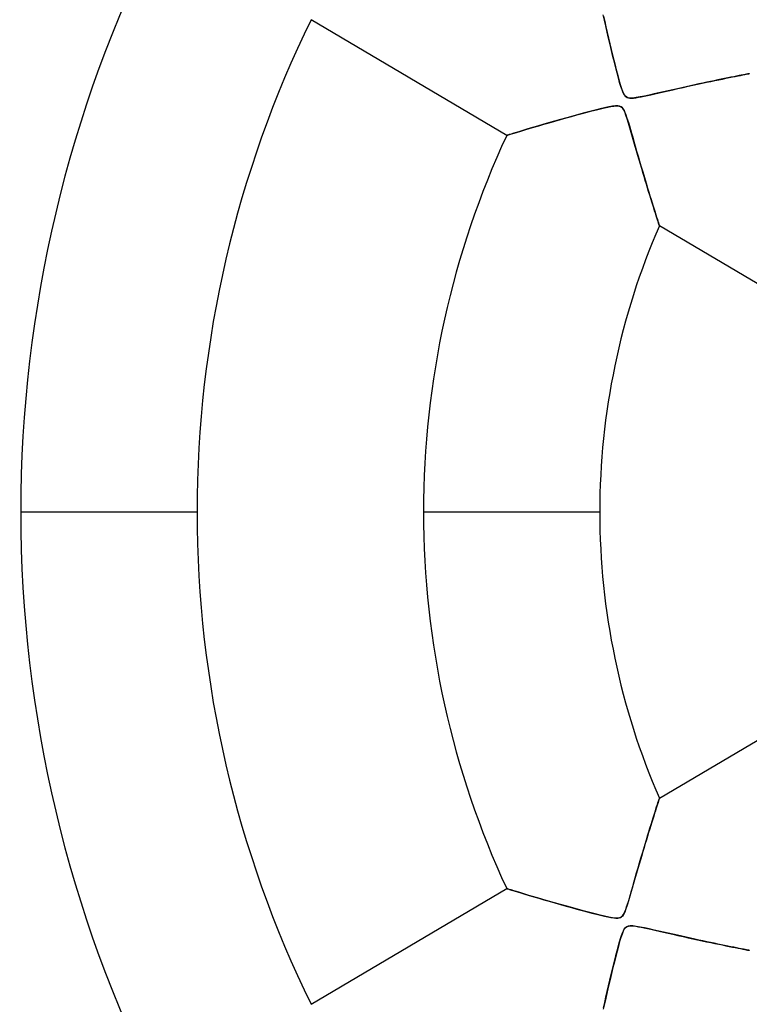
# Model space of a CAD drawing. Header units: millimetres. Extents: x -550 to 550, y -550 to 550.
# Tile 13 of 57: x -73 to -32, y -28 to 28. Entities that reach past the tile are written whole.
import ezdxf

# ---------------------------------------------------------------- set-up
doc = ezdxf.new("R2010")
doc.units = ezdxf.units.MM
doc.layers.add('HIDDEN', color=7, linetype='Continuous')
doc.layers.add('THICK', color=7, linetype='Continuous')

msp = doc.modelspace()

# ---------------------------------------------------------------- linework, layer by layer
at = {"layer": 'HIDDEN'}
for p, q in [((-45.877, 21.323), (-56.955, 27.874)), ((-40.342, 27.85), (-40.41, 28.158)), ((-40.392, 28.077), (-40.326, 27.78)), ((-40.268, 27.519), (-40.342, 27.85)), ((-40.326, 27.78), (-40.257, 27.471)), ((-40.189, 27.172), (-40.268, 27.519)), ((-40.257, 27.471), (-40.185, 27.153)), ((-40.109, 26.821), (-40.189, 27.172)), ((-40.185, 27.153), (-40.111, 26.831)), ((-40.111, 26.831), (-40.036, 26.51)), ((-40.027, 26.471), (-40.109, 26.821)), ((-40.036, 26.51), (-39.962, 26.195)), ((-39.946, 26.127), (-40.027, 26.471)), ((-39.962, 26.195), (-39.888, 25.887)), ((-39.864, 25.79), (-39.946, 26.127)), ((-39.888, 25.887), (-39.816, 25.59)), ((-39.784, 25.463), (-39.864, 25.79)), ((-39.816, 25.59), (-39.745, 25.305)), ((-39.706, 25.151), (-39.784, 25.463)), ((-39.745, 25.305), (-39.676, 25.034)), ((-39.63, 24.856), (-39.706, 25.151)), ((-39.676, 25.034), (-39.61, 24.781)), ((-39.556, 24.58), (-39.63, 24.856)), ((-39.61, 24.781), (-39.548, 24.548)), ((-39.485, 24.326), (-39.556, 24.58)), ((-39.548, 24.548), (-39.488, 24.336)), ((-33.54, 24.543), (-33.73, 24.504)), ((-33.669, 24.516), (-33.471, 24.557)), ((-33.357, 24.58), (-33.54, 24.543)), ((-33.471, 24.557), (-33.282, 24.595)), ((-33.184, 24.615), (-33.357, 24.58)), ((-33.282, 24.595), (-33.103, 24.631)), ((-33.02, 24.648), (-33.184, 24.615)), ((-33.103, 24.631), (-32.936, 24.664)), ((-32.866, 24.678), (-33.02, 24.648)), ((-32.936, 24.664), (-32.781, 24.695)), ((-32.725, 24.706), (-32.866, 24.678)), ((-32.781, 24.695), (-32.639, 24.723)), ((-32.596, 24.731), (-32.725, 24.706)), ((-32.639, 24.723), (-32.513, 24.747)), ((-32.481, 24.754), (-32.596, 24.731)), ((-32.513, 24.747), (-32.404, 24.769)), ((-32.381, 24.773), (-32.481, 24.754)), ((-32.404, 24.769), (-32.312, 24.786)), ((-32.297, 24.789), (-32.381, 24.773)), ((-32.312, 24.786), (-32.239, 24.8)), ((-32.231, 24.802), (-32.297, 24.789)), ((-32.239, 24.8), (-32.187, 24.81)), ((-32.183, 24.811), (-32.231, 24.802)), ((-32.187, 24.81), (-32.154, 24.817)), ((-32.153, 24.817), (-32.183, 24.811)), ((-32.154, 24.817), (-32.144, 24.819)), ((-32.144, 24.819), (-32.153, 24.817)), ((-39.488, 24.336), (-39.431, 24.143)), ((-39.416, 24.097), (-39.485, 24.326)), ((-39.431, 24.143), (-39.375, 23.971)), ((-39.349, 23.898), (-39.416, 24.097)), ((-36.466, 23.911), (-36.182, 23.975)), ((-35.962, 24.024), (-36.216, 23.967)), ((-36.182, 23.975), (-35.893, 24.04)), ((-35.714, 24.08), (-35.962, 24.024)), ((-35.893, 24.04), (-35.611, 24.102)), ((-35.47, 24.133), (-35.714, 24.08)), ((-35.611, 24.102), (-35.337, 24.163)), ((-35.232, 24.185), (-35.47, 24.133)), ((-35.337, 24.163), (-35.071, 24.221)), ((-35, 24.236), (-35.232, 24.185)), ((-35.071, 24.221), (-34.813, 24.276)), ((-34.774, 24.285), (-35, 24.236)), ((-34.813, 24.276), (-34.565, 24.329)), ((-34.554, 24.332), (-34.774, 24.285)), ((-34.565, 24.329), (-34.326, 24.38)), ((-34.34, 24.377), (-34.554, 24.332)), ((-34.131, 24.421), (-34.34, 24.377)), ((-34.326, 24.38), (-34.096, 24.428)), ((-33.927, 24.463), (-34.131, 24.421)), ((-34.096, 24.428), (-33.878, 24.473)), ((-33.73, 24.504), (-33.927, 24.463)), ((-33.878, 24.473), (-33.669, 24.516)), ((-39.375, 23.971), (-39.32, 23.823)), ((-39.284, 23.737), (-39.349, 23.898)), ((-39.32, 23.823), (-39.268, 23.705)), ((-39.22, 23.619), (-39.284, 23.737)), ((-39.268, 23.705), (-39.219, 23.616)), ((-39.155, 23.536), (-39.22, 23.619)), ((-39.219, 23.616), (-39.169, 23.551)), ((-39.169, 23.551), (-39.116, 23.502)), ((-39.081, 23.48), (-39.155, 23.536)), ((-39.116, 23.502), (-39.057, 23.467)), ((-38.993, 23.445), (-39.081, 23.48)), ((-39.057, 23.467), (-38.99, 23.445)), ((-38.881, 23.431), (-38.993, 23.445)), ((-38.99, 23.445), (-38.911, 23.433)), ((-38.911, 23.433), (-38.815, 23.431)), ((-38.735, 23.436), (-38.881, 23.431)), ((-38.815, 23.431), (-38.7, 23.44)), ((-38.547, 23.46), (-38.735, 23.436)), ((-38.7, 23.44), (-38.568, 23.457)), ((-38.568, 23.457), (-38.423, 23.481)), ((-38.324, 23.499), (-38.547, 23.46)), ((-38.423, 23.481), (-38.267, 23.51)), ((-38.072, 23.551), (-38.324, 23.499)), ((-38.267, 23.51), (-38.1, 23.545)), ((-38.1, 23.545), (-37.916, 23.584)), ((-37.805, 23.608), (-38.072, 23.551)), ((-37.916, 23.584), (-37.713, 23.629)), ((-37.537, 23.668), (-37.805, 23.608)), ((-37.713, 23.629), (-37.493, 23.678)), ((-37.268, 23.729), (-37.537, 23.668)), ((-37.493, 23.678), (-37.256, 23.732)), ((-37, 23.79), (-37.268, 23.729)), ((-37.256, 23.732), (-37.005, 23.789)), ((-37.005, 23.789), (-36.741, 23.849)), ((-36.735, 23.85), (-37, 23.79)), ((-36.741, 23.849), (-36.466, 23.911)), ((-36.473, 23.909), (-36.735, 23.85)), ((-36.216, 23.967), (-36.473, 23.909)), ((-40.339, 22.882), (-40.596, 22.822)), ((-40.564, 22.83), (-40.349, 22.88)), ((-40.349, 22.88), (-40.152, 22.922)), ((-40.105, 22.932), (-40.339, 22.882)), ((-40.152, 22.922), (-39.974, 22.956)), ((-39.898, 22.969), (-40.105, 22.932)), ((-39.974, 22.956), (-39.819, 22.98)), ((-39.726, 22.989), (-39.898, 22.969)), ((-39.819, 22.98), (-39.691, 22.991)), ((-39.592, 22.991), (-39.726, 22.989)), ((-39.691, 22.991), (-39.589, 22.99)), ((-39.488, 22.973), (-39.592, 22.991)), ((-39.589, 22.99), (-39.507, 22.978)), ((-39.507, 22.978), (-39.44, 22.955)), ((-39.403, 22.936), (-39.488, 22.973)), ((-39.44, 22.955), (-39.381, 22.921)), ((-39.33, 22.875), (-39.403, 22.936)), ((-39.381, 22.921), (-39.328, 22.873)), ((-39.264, 22.784), (-39.33, 22.875)), ((-39.328, 22.873), (-39.28, 22.809)), ((-42.835, 22.224), (-42.519, 22.313)), ((-42.48, 22.323), (-42.826, 22.226)), ((-42.519, 22.313), (-42.207, 22.399)), ((-42.139, 22.418), (-42.48, 22.323)), ((-42.207, 22.399), (-41.902, 22.483)), ((-41.804, 22.509), (-42.139, 22.418)), ((-41.902, 22.483), (-41.606, 22.563)), ((-41.48, 22.596), (-41.804, 22.509)), ((-41.606, 22.563), (-41.322, 22.638)), ((-41.169, 22.678), (-41.48, 22.596)), ((-41.322, 22.638), (-41.052, 22.708)), ((-40.873, 22.754), (-41.169, 22.678)), ((-41.052, 22.708), (-40.798, 22.772)), ((-40.596, 22.822), (-40.873, 22.754)), ((-40.798, 22.772), (-40.564, 22.83)), ((-39.28, 22.809), (-39.232, 22.726)), ((-39.198, 22.653), (-39.264, 22.784)), ((-39.232, 22.726), (-39.184, 22.621)), ((-39.128, 22.477), (-39.198, 22.653)), ((-39.184, 22.621), (-39.136, 22.497)), ((-39.136, 22.497), (-39.087, 22.358)), ((-39.055, 22.263), (-39.128, 22.477)), ((-39.087, 22.358), (-39.038, 22.207)), ((-44.424, 21.763), (-44.682, 21.686)), ((-44.604, 21.709), (-44.341, 21.788)), ((-44.143, 21.846), (-44.424, 21.763)), ((-44.341, 21.788), (-44.063, 21.87)), ((-43.84, 21.935), (-44.143, 21.846)), ((-44.063, 21.87), (-43.771, 21.955)), ((-43.515, 22.03), (-43.84, 21.935)), ((-43.771, 21.955), (-43.467, 22.043)), ((-43.172, 22.128), (-43.515, 22.03)), ((-43.467, 22.043), (-43.153, 22.133)), ((-42.826, 22.226), (-43.172, 22.128)), ((-43.153, 22.133), (-42.835, 22.224)), ((-38.979, 22.017), (-39.055, 22.263)), ((-39.038, 22.207), (-38.987, 22.044)), ((-38.987, 22.044), (-38.933, 21.865)), ((-38.901, 21.756), (-38.979, 22.017)), ((-38.933, 21.865), (-38.875, 21.665)), ((-38.824, 21.492), (-38.901, 21.756)), ((-45.877, 21.323), (-45.859, 21.328)), ((-45.86, 21.328), (-45.877, 21.323)), ((-45.812, 21.343), (-45.86, 21.328)), ((-45.859, 21.328), (-45.806, 21.344)), ((-45.731, 21.367), (-45.812, 21.343)), ((-45.806, 21.344), (-45.72, 21.371)), ((-45.621, 21.401), (-45.731, 21.367)), ((-45.72, 21.371), (-45.6, 21.408)), ((-45.483, 21.444), (-45.621, 21.401)), ((-45.6, 21.408), (-45.451, 21.454)), ((-45.318, 21.494), (-45.483, 21.444)), ((-45.451, 21.454), (-45.274, 21.508)), ((-45.129, 21.551), (-45.318, 21.494)), ((-45.274, 21.508), (-45.072, 21.569)), ((-44.917, 21.615), (-45.129, 21.551)), ((-45.072, 21.569), (-44.848, 21.636)), ((-44.682, 21.686), (-44.917, 21.615)), ((-44.848, 21.636), (-44.604, 21.709)), ((-38.875, 21.665), (-38.812, 21.448)), ((-38.748, 21.227), (-38.824, 21.492)), ((-38.812, 21.448), (-38.745, 21.215)), ((-38.672, 20.963), (-38.748, 21.227)), ((-38.745, 21.215), (-38.674, 20.968)), ((-38.674, 20.968), (-38.599, 20.708)), ((-38.597, 20.701), (-38.672, 20.963)), ((-38.599, 20.708), (-38.521, 20.436)), ((-38.523, 20.443), (-38.597, 20.701)), ((-38.45, 20.19), (-38.523, 20.443)), ((-38.521, 20.436), (-38.44, 20.156)), ((-38.378, 19.94), (-38.45, 20.19)), ((-38.44, 20.156), (-38.358, 19.872)), ((-38.306, 19.696), (-38.378, 19.94)), ((-38.358, 19.872), (-38.277, 19.595)), ((-38.236, 19.457), (-38.306, 19.696)), ((-38.277, 19.595), (-38.197, 19.325)), ((-38.167, 19.223), (-38.236, 19.457)), ((-38.197, 19.325), (-38.12, 19.064)), ((-38.099, 18.995), (-38.167, 19.223)), ((-38.12, 19.064), (-38.045, 18.812)), ((-38.033, 18.773), (-38.099, 18.995)), ((-38.045, 18.812), (-37.972, 18.569)), ((-37.968, 18.558), (-38.033, 18.773)), ((-37.972, 18.569), (-37.901, 18.335)), ((-37.905, 18.349), (-37.968, 18.558)), ((-37.843, 18.144), (-37.905, 18.349)), ((-37.901, 18.335), (-37.833, 18.111)), ((-37.782, 17.946), (-37.843, 18.144)), ((-37.833, 18.111), (-37.767, 17.897)), ((-37.722, 17.753), (-37.782, 17.946)), ((-37.767, 17.897), (-37.704, 17.694)), ((-37.665, 17.567), (-37.722, 17.753)), ((-37.704, 17.694), (-37.644, 17.501)), ((-37.61, 17.39), (-37.665, 17.567)), ((-37.644, 17.501), (-37.587, 17.317)), ((-37.557, 17.221), (-37.61, 17.39)), ((-37.587, 17.317), (-37.532, 17.143)), ((-37.506, 17.061), (-37.557, 17.221)), ((-37.532, 17.143), (-37.48, 16.98)), ((-37.459, 16.912), (-37.506, 17.061)), ((-37.48, 16.98), (-37.433, 16.829)), ((-37.415, 16.775), (-37.459, 16.912)), ((-37.433, 16.829), (-37.389, 16.692)), ((-37.375, 16.65), (-37.415, 16.775)), ((-37.389, 16.692), (-37.35, 16.569)), ((-37.34, 16.538), (-37.375, 16.65)), ((-37.35, 16.569), (-37.315, 16.463)), ((-37.308, 16.441), (-37.34, 16.538)), ((-37.315, 16.463), (-37.287, 16.374)), ((-37.282, 16.36), (-37.308, 16.441)), ((-37.287, 16.374), (-37.264, 16.304)), ((-37.261, 16.296), (-37.282, 16.36)), ((-37.264, 16.304), (-37.248, 16.253)), ((-37.246, 16.249), (-37.261, 16.296)), ((-37.248, 16.253), (-37.237, 16.222)), ((-37.237, 16.221), (-37.246, 16.249)), ((-37.237, 16.222), (-37.234, 16.211)), ((-37.234, 16.211), (-37.237, 16.221)), ((-26.075, 9.612), (-37.234, 16.211)), ((-63.41, 0), (-73.39, 0)), ((-63.41, 0), (-73.39, 0)), ((-40.61, 0), (-50.59, 0)), ((-40.61, 0), (-50.59, 0)), ((-37.234, -16.211), (-26.075, -9.612)), ((-37.433, -16.829), (-37.389, -16.692)), ((-37.375, -16.65), (-37.415, -16.775)), ((-37.389, -16.692), (-37.35, -16.569)), ((-37.34, -16.538), (-37.375, -16.65)), ((-37.35, -16.569), (-37.315, -16.463)), ((-37.308, -16.441), (-37.34, -16.538)), ((-37.315, -16.463), (-37.287, -16.374)), ((-37.282, -16.36), (-37.308, -16.441)), ((-37.287, -16.374), (-37.264, -16.304)), ((-37.261, -16.296), (-37.282, -16.36)), ((-37.264, -16.304), (-37.248, -16.253)), ((-37.246, -16.249), (-37.261, -16.296)), ((-37.248, -16.253), (-37.237, -16.222)), ((-37.237, -16.221), (-37.246, -16.249)), ((-37.234, -16.211), (-37.237, -16.221)), ((-37.237, -16.222), (-37.234, -16.211)), ((-37.557, -17.221), (-37.61, -17.39)), ((-37.587, -17.317), (-37.532, -17.143)), ((-37.506, -17.061), (-37.557, -17.221)), ((-37.532, -17.143), (-37.48, -16.98)), ((-37.459, -16.912), (-37.506, -17.061)), ((-37.48, -16.98), (-37.433, -16.829)), ((-37.415, -16.775), (-37.459, -16.912)), ((-37.722, -17.753), (-37.782, -17.946)), ((-37.767, -17.897), (-37.704, -17.694)), ((-37.665, -17.567), (-37.722, -17.753)), ((-37.704, -17.694), (-37.644, -17.501)), ((-37.61, -17.39), (-37.665, -17.567)), ((-37.644, -17.501), (-37.587, -17.317)), ((-37.972, -18.569), (-37.901, -18.335)), ((-37.905, -18.349), (-37.968, -18.558)), ((-37.843, -18.144), (-37.905, -18.349)), ((-37.901, -18.335), (-37.833, -18.111)), ((-37.782, -17.946), (-37.843, -18.144)), ((-37.833, -18.111), (-37.767, -17.897)), ((-38.12, -19.064), (-38.045, -18.812)), ((-38.033, -18.773), (-38.099, -18.995)), ((-38.045, -18.812), (-37.972, -18.569)), ((-37.968, -18.558), (-38.033, -18.773)), ((-38.236, -19.457), (-38.306, -19.696)), ((-38.277, -19.595), (-38.197, -19.325)), ((-38.167, -19.223), (-38.236, -19.457)), ((-38.197, -19.325), (-38.12, -19.064)), ((-38.099, -18.995), (-38.167, -19.223)), ((-38.378, -19.94), (-38.45, -20.19)), ((-38.44, -20.156), (-38.358, -19.872)), ((-38.306, -19.696), (-38.378, -19.94)), ((-38.358, -19.872), (-38.277, -19.595)), ((-38.599, -20.708), (-38.521, -20.436)), ((-38.523, -20.443), (-38.597, -20.701)), ((-38.45, -20.19), (-38.523, -20.443)), ((-38.521, -20.436), (-38.44, -20.156)), ((-38.672, -20.963), (-38.748, -21.227)), ((-38.745, -21.215), (-38.674, -20.968)), ((-38.674, -20.968), (-38.599, -20.708)), ((-38.597, -20.701), (-38.672, -20.963)), ((-56.955, -27.874), (-45.877, -21.323)), ((-45.86, -21.328), (-45.877, -21.323)), ((-45.877, -21.323), (-45.859, -21.328)), ((-45.812, -21.343), (-45.86, -21.328)), ((-45.859, -21.328), (-45.806, -21.344)), ((-45.731, -21.367), (-45.812, -21.343)), ((-45.806, -21.344), (-45.72, -21.371)), ((-45.621, -21.401), (-45.731, -21.367)), ((-45.72, -21.371), (-45.6, -21.408)), ((-45.483, -21.444), (-45.621, -21.401)), ((-45.6, -21.408), (-45.451, -21.454)), ((-45.318, -21.494), (-45.483, -21.444)), ((-45.451, -21.454), (-45.274, -21.508)), ((-45.129, -21.551), (-45.318, -21.494)), ((-45.274, -21.508), (-45.072, -21.569)), ((-44.917, -21.615), (-45.129, -21.551)), ((-45.072, -21.569), (-44.848, -21.636)), ((-44.682, -21.686), (-44.917, -21.615)), ((-44.848, -21.636), (-44.604, -21.709)), ((-44.424, -21.763), (-44.682, -21.686)), ((-44.604, -21.709), (-44.341, -21.788)), ((-38.933, -21.865), (-38.875, -21.665)), ((-38.824, -21.492), (-38.901, -21.756)), ((-38.875, -21.665), (-38.812, -21.448)), ((-38.748, -21.227), (-38.824, -21.492)), ((-38.812, -21.448), (-38.745, -21.215)), ((-44.143, -21.846), (-44.424, -21.763)), ((-44.341, -21.788), (-44.063, -21.87)), ((-43.84, -21.935), (-44.143, -21.846)), ((-44.063, -21.87), (-43.771, -21.955)), ((-43.515, -22.03), (-43.84, -21.935)), ((-43.771, -21.955), (-43.467, -22.043)), ((-43.172, -22.128), (-43.515, -22.03)), ((-43.467, -22.043), (-43.153, -22.133)), ((-42.826, -22.226), (-43.172, -22.128)), ((-43.153, -22.133), (-42.835, -22.224)), ((-42.835, -22.224), (-42.519, -22.313)), ((-42.48, -22.323), (-42.826, -22.226)), ((-39.055, -22.263), (-39.128, -22.477)), ((-39.087, -22.358), (-39.038, -22.207)), ((-38.979, -22.017), (-39.055, -22.263)), ((-39.038, -22.207), (-38.987, -22.044)), ((-38.987, -22.044), (-38.933, -21.865)), ((-38.901, -21.756), (-38.979, -22.017)), ((-42.519, -22.313), (-42.207, -22.399)), ((-42.139, -22.418), (-42.48, -22.323)), ((-42.207, -22.399), (-41.902, -22.483)), ((-41.804, -22.509), (-42.139, -22.418)), ((-41.902, -22.483), (-41.606, -22.563)), ((-41.48, -22.596), (-41.804, -22.509)), ((-41.606, -22.563), (-41.322, -22.638)), ((-41.169, -22.678), (-41.48, -22.596)), ((-41.322, -22.638), (-41.052, -22.708)), ((-40.873, -22.754), (-41.169, -22.678)), ((-41.052, -22.708), (-40.798, -22.772)), ((-40.596, -22.822), (-40.873, -22.754)), ((-40.798, -22.772), (-40.564, -22.83)), ((-40.339, -22.882), (-40.596, -22.822)), ((-40.564, -22.83), (-40.349, -22.88)), ((-39.264, -22.784), (-39.33, -22.875)), ((-39.328, -22.873), (-39.28, -22.809)), ((-39.28, -22.809), (-39.232, -22.726)), ((-39.198, -22.653), (-39.264, -22.784)), ((-39.232, -22.726), (-39.184, -22.621)), ((-39.128, -22.477), (-39.198, -22.653)), ((-39.184, -22.621), (-39.136, -22.497)), ((-39.136, -22.497), (-39.087, -22.358)), ((-40.349, -22.88), (-40.152, -22.922)), ((-40.105, -22.932), (-40.339, -22.882)), ((-40.152, -22.922), (-39.974, -22.956)), ((-39.898, -22.969), (-40.105, -22.932)), ((-39.974, -22.956), (-39.819, -22.98)), ((-39.726, -22.989), (-39.898, -22.969)), ((-39.819, -22.98), (-39.691, -22.991)), ((-39.592, -22.991), (-39.726, -22.989)), ((-39.691, -22.991), (-39.589, -22.99)), ((-39.488, -22.973), (-39.592, -22.991)), ((-39.589, -22.99), (-39.507, -22.978)), ((-39.507, -22.978), (-39.44, -22.955)), ((-39.403, -22.936), (-39.488, -22.973)), ((-39.44, -22.955), (-39.381, -22.921)), ((-39.33, -22.875), (-39.403, -22.936)), ((-39.381, -22.921), (-39.328, -22.873)), ((-39.431, -24.143), (-39.375, -23.971)), ((-39.349, -23.898), (-39.416, -24.097)), ((-39.375, -23.971), (-39.32, -23.823)), ((-39.284, -23.737), (-39.349, -23.898)), ((-39.32, -23.823), (-39.268, -23.705)), ((-39.22, -23.619), (-39.284, -23.737)), ((-39.268, -23.705), (-39.219, -23.616)), ((-39.155, -23.536), (-39.22, -23.619)), ((-39.219, -23.616), (-39.169, -23.551)), ((-39.169, -23.551), (-39.116, -23.502)), ((-39.081, -23.48), (-39.155, -23.536)), ((-39.116, -23.502), (-39.057, -23.467)), ((-38.993, -23.445), (-39.081, -23.48)), ((-39.057, -23.467), (-38.99, -23.445)), ((-38.881, -23.431), (-38.993, -23.445)), ((-38.99, -23.445), (-38.911, -23.433)), ((-38.911, -23.433), (-38.815, -23.431)), ((-38.735, -23.436), (-38.881, -23.431)), ((-38.815, -23.431), (-38.7, -23.44)), ((-38.547, -23.46), (-38.735, -23.436)), ((-38.7, -23.44), (-38.568, -23.457)), ((-38.568, -23.457), (-38.423, -23.481)), ((-38.324, -23.499), (-38.547, -23.46)), ((-38.423, -23.481), (-38.267, -23.51)), ((-38.072, -23.551), (-38.324, -23.499)), ((-38.267, -23.51), (-38.1, -23.545)), ((-38.1, -23.545), (-37.916, -23.584)), ((-37.805, -23.608), (-38.072, -23.551)), ((-37.916, -23.584), (-37.713, -23.629)), ((-37.537, -23.668), (-37.805, -23.608)), ((-37.713, -23.629), (-37.493, -23.678)), ((-37.268, -23.729), (-37.537, -23.668)), ((-37.493, -23.678), (-37.256, -23.732)), ((-37, -23.79), (-37.268, -23.729)), ((-37.256, -23.732), (-37.005, -23.789)), ((-37.005, -23.789), (-36.741, -23.849)), ((-36.735, -23.85), (-37, -23.79)), ((-36.741, -23.849), (-36.466, -23.911)), ((-36.473, -23.909), (-36.735, -23.85)), ((-36.216, -23.967), (-36.473, -23.909)), ((-36.466, -23.911), (-36.182, -23.975)), ((-35.962, -24.024), (-36.216, -23.967)), ((-39.485, -24.326), (-39.556, -24.58)), ((-39.548, -24.548), (-39.488, -24.336)), ((-39.488, -24.336), (-39.431, -24.143)), ((-39.416, -24.097), (-39.485, -24.326)), ((-36.182, -23.975), (-35.893, -24.04)), ((-35.714, -24.08), (-35.962, -24.024)), ((-35.893, -24.04), (-35.611, -24.102)), ((-35.47, -24.133), (-35.714, -24.08)), ((-35.611, -24.102), (-35.337, -24.163)), ((-35.232, -24.185), (-35.47, -24.133)), ((-35.337, -24.163), (-35.071, -24.221)), ((-35, -24.236), (-35.232, -24.185)), ((-35.071, -24.221), (-34.813, -24.276)), ((-34.774, -24.285), (-35, -24.236)), ((-34.813, -24.276), (-34.565, -24.329)), ((-34.554, -24.332), (-34.774, -24.285)), ((-34.565, -24.329), (-34.326, -24.38)), ((-34.34, -24.377), (-34.554, -24.332)), ((-34.131, -24.421), (-34.34, -24.377)), ((-34.326, -24.38), (-34.096, -24.428)), ((-33.927, -24.463), (-34.131, -24.421)), ((-34.096, -24.428), (-33.878, -24.473)), ((-33.73, -24.504), (-33.927, -24.463)), ((-33.878, -24.473), (-33.669, -24.516)), ((-33.54, -24.543), (-33.73, -24.504)), ((-33.669, -24.516), (-33.471, -24.557)), ((-39.745, -25.305), (-39.676, -25.034)), ((-39.63, -24.856), (-39.706, -25.151)), ((-39.676, -25.034), (-39.61, -24.781)), ((-39.556, -24.58), (-39.63, -24.856)), ((-39.61, -24.781), (-39.548, -24.548)), ((-33.357, -24.58), (-33.54, -24.543)), ((-33.471, -24.557), (-33.282, -24.595)), ((-33.184, -24.615), (-33.357, -24.58)), ((-33.282, -24.595), (-33.103, -24.631)), ((-33.02, -24.648), (-33.184, -24.615)), ((-33.103, -24.631), (-32.936, -24.664)), ((-32.866, -24.678), (-33.02, -24.648)), ((-32.936, -24.664), (-32.781, -24.695)), ((-32.725, -24.706), (-32.866, -24.678)), ((-32.781, -24.695), (-32.639, -24.723)), ((-32.596, -24.731), (-32.725, -24.706)), ((-32.639, -24.723), (-32.513, -24.747)), ((-32.481, -24.754), (-32.596, -24.731)), ((-32.513, -24.747), (-32.404, -24.769)), ((-32.381, -24.773), (-32.481, -24.754)), ((-32.404, -24.769), (-32.312, -24.786)), ((-32.297, -24.789), (-32.381, -24.773)), ((-32.312, -24.786), (-32.239, -24.8)), ((-32.231, -24.802), (-32.297, -24.789)), ((-32.239, -24.8), (-32.187, -24.81)), ((-32.183, -24.811), (-32.231, -24.802)), ((-32.187, -24.81), (-32.154, -24.817)), ((-32.153, -24.817), (-32.183, -24.811)), ((-32.154, -24.817), (-32.144, -24.819)), ((-32.144, -24.819), (-32.153, -24.817)), ((-39.888, -25.887), (-39.816, -25.59)), ((-39.784, -25.463), (-39.864, -25.79)), ((-39.816, -25.59), (-39.745, -25.305)), ((-39.706, -25.151), (-39.784, -25.463)), ((-40.036, -26.51), (-39.962, -26.195)), ((-39.946, -26.127), (-40.027, -26.471)), ((-39.962, -26.195), (-39.888, -25.887)), ((-39.864, -25.79), (-39.946, -26.127)), ((-40.111, -26.831), (-40.036, -26.51)), ((-40.027, -26.471), (-40.109, -26.821)), ((-40.189, -27.172), (-40.268, -27.519)), ((-40.257, -27.471), (-40.185, -27.153)), ((-40.109, -26.821), (-40.189, -27.172)), ((-40.185, -27.153), (-40.111, -26.831)), ((-40.342, -27.85), (-40.41, -28.158)), ((-40.392, -28.077), (-40.326, -27.78)), ((-40.268, -27.519), (-40.342, -27.85)), ((-40.326, -27.78), (-40.257, -27.471))]:
    msp.add_line(p, q, dxfattribs=at)
for radius, start, end in [(506, 0, 180.00002), (456, 0, 180.00002), (451, 0, 180.00002), (400, 0, 179.99998), (395, 0, 179.99998), (159.6, 0, 180.00002), (143.267, 89.99998, 270.00002), (73.39, 153.30655, 179.99998), (63.41, 153.92259, 179.99998), (50.59, 155.072, 180), (40.61, 156.4724, 180), (506, 180.00002, 0), (400, 179.99998, 0), (395, 179.99998, 0), (73.39, 179.99998, 206.69345), (63.41, 179.99998, 206.07741), (50.59, 180, 204.928), (40.61, 180, 203.5276), (456, 180.00002, 0), (451, 180.00002, 0), (159.6, 180.00002, 0)]:
    msp.add_arc((0, 0), radius, start, end, dxfattribs=at)
at = {"layer": 'THICK'}
for radius, start, end in [(445, 0, 180.00002), (394.99, 0, 179.99998), (182.4, 89.99998, 180.00002), (166.067, 89.99998, 270.00002), (394.99, 179.99998, 0), (445, 180.00002, 0), (182.4, 180.00002, 270.00002)]:
    msp.add_arc((0, 0), radius, start, end, dxfattribs=at)

doc.saveas('drawing.dxf')
